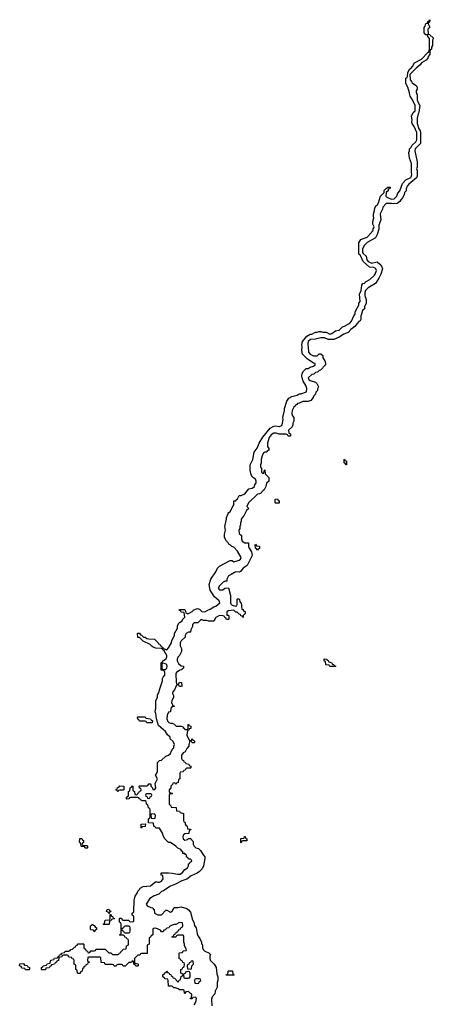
# Model space of a CAD drawing. Header units: inches. Extents: x 2672634 to 2765808, y 830487 to 941952.
# Tile 4 of 31: x 2693046 to 2697611, y 851446 to 862294. Entities that reach past the tile are written whole.
import ezdxf

# ---------------------------------------------------------------- set-up
doc = ezdxf.new("R2010")
doc.units = ezdxf.units.IN
doc.header["$MEASUREMENT"] = 0
doc.layers.add('C6895', color=7, linetype='Continuous')
doc.layers.add('C6896', color=7, linetype='Continuous')

msp = doc.modelspace()

# ---------------------------------------------------------------- linework, layer by layer
at = {"layer": 'C6895', "color": 6}
for points in [[(2694970, 851442), (2694989, 851470), (2694998, 851510), (2694990, 851526), (2694958, 851522), (2694950, 851506), (2694930, 851506), (2694927, 851513), (2694942, 851518), (2694946, 851550), (2694942, 851562), (2694927, 851567), (2694910, 851586), (2694878, 851582), (2694870, 851566), (2694866, 851570), (2694862, 851602), (2694850, 851606), (2694810, 851606), (2694796, 851616), (2694767, 851627), (2694748, 851628), (2694730, 851646), (2694687, 851647), (2694686, 851710), (2694682, 851722), (2694650, 851726), (2694642, 851742), (2694626, 851750), (2694626, 851770), (2694642, 851778), (2694650, 851794), (2694662, 851798), (2694670, 851814), (2694678, 851798), (2694693, 851793), (2694698, 851778), (2694713, 851773), (2694718, 851758), (2694733, 851753), (2694738, 851738), (2694753, 851733), (2694790, 851694), (2694802, 851698), (2694807, 851713), (2694822, 851718), (2694827, 851753), (2694842, 851758), (2694846, 851770), (2694842, 851782), (2694826, 851790), (2694826, 851830), (2694842, 851838), (2694847, 851853), (2694862, 851858), (2694866, 851890), (2694862, 851902), (2694847, 851907), (2694842, 851922), (2694827, 851927), (2694822, 851942), (2694807, 851947), (2694806, 852010), (2694810, 852014), (2694842, 852018), (2694850, 852034), (2694882, 852038), (2694886, 852050), (2694866, 852090), (2694866, 852110), (2694858, 852130), (2694856, 852196), (2694850, 852206), (2694790, 852206), (2694778, 852202), (2694770, 852186), (2694730, 852186), (2694726, 852190), (2694742, 852198), (2694747, 852213), (2694762, 852218), (2694767, 852233), (2694782, 852238), (2694787, 852253), (2694802, 852258), (2694807, 852273), (2694822, 852278), (2694827, 852293), (2694842, 852298), (2694846, 852310), (2694842, 852342), (2694810, 852346), (2694770, 852326), (2694750, 852326), (2694730, 852318), (2694698, 852302), (2694693, 852287), (2694670, 852286), (2694653, 852267), (2694638, 852262), (2694630, 852246), (2694610, 852246), (2694602, 852262), (2694550, 852286), (2694518, 852282), (2694514, 852270), (2694514, 852210), (2694498, 852202), (2694490, 852186), (2694478, 852182), (2694474, 852170), (2694474, 852110), (2694458, 852102), (2694454, 852090), (2694453, 852007), (2694390, 852006), (2694378, 852002), (2694373, 851987), (2694350, 851986), (2694314, 851950), (2694314, 851910), (2694318, 851898), (2694353, 851893), (2694354, 851870), (2694350, 851866), (2694327, 851867), (2694322, 851882), (2694306, 851890), (2694302, 851922), (2694290, 851926), (2694272, 851908), (2694250, 851906), (2694212, 851868), (2694188, 851868), (2694182, 851882), (2694170, 851886), (2694130, 851886), (2694118, 851882), (2694110, 851866), (2694090, 851866), (2694082, 851882), (2694070, 851886), (2693990, 851886), (2693982, 851902), (2693947, 851907), (2693942, 851962), (2693930, 851966), (2693810, 851966), (2693798, 851962), (2693794, 851930), (2693798, 851918), (2693813, 851913), (2693813, 851907), (2693798, 851902), (2693793, 851887), (2693778, 851882), (2693773, 851867), (2693758, 851862), (2693750, 851846), (2693738, 851842), (2693734, 851810), (2693718, 851802), (2693713, 851787), (2693690, 851786), (2693686, 851790), (2693682, 851822), (2693666, 851830), (2693666, 851870), (2693662, 851882), (2693646, 851890), (2693646, 851930), (2693642, 851942), (2693627, 851947), (2693622, 851962), (2693587, 851967), (2693582, 851982), (2693570, 851986), (2693530, 851986), (2693518, 851982), (2693512, 851968), (2693478, 851962), (2693474, 851930), (2693458, 851922), (2693454, 851910), (2693438, 851902), (2693432, 851888), (2693398, 851882), (2693394, 851870), (2693378, 851862), (2693372, 851848), (2693334, 851846), (2693334, 851834), (2693327, 851827), (2693290, 851826), (2693286, 851830), (2693286, 851850), (2693302, 851858), (2693306, 851870), (2693342, 851878), (2693350, 851892), (2693382, 851898), (2693390, 851932), (2693422, 851938), (2693430, 851954), (2693462, 851958), (2693466, 851970), (2693482, 851978), (2693486, 851990), (2693506, 851994), (2693509, 852011), (2693542, 852018), (2693548, 852032), (2693587, 852033), (2693602, 852038), (2693609, 852051), (2693630, 852054), (2693650, 852074), (2693662, 852078), (2693670, 852094), (2693682, 852098), (2693690, 852114), (2693750, 852114), (2693754, 852110), (2693754, 852070), (2693773, 852053), (2693778, 852038), (2693793, 852033), (2693798, 852018), (2693810, 852014), (2693822, 852018), (2693830, 852034), (2693870, 852034), (2693882, 852038), (2693886, 852050), (2693893, 852053), (2693990, 852054), (2694030, 852014), (2694052, 852012), (2694070, 851994), (2694130, 851994), (2694142, 851998), (2694147, 852013), (2694162, 852018), (2694167, 852033), (2694182, 852038), (2694187, 852053), (2694222, 852058), (2694226, 852090), (2694242, 852098), (2694246, 852110), (2694246, 852150), (2694242, 852162), (2694227, 852167), (2694222, 852182), (2694207, 852187), (2694202, 852202), (2694190, 852206), (2694150, 852206), (2694146, 852210), (2694162, 852218), (2694166, 852230), (2694166, 852330), (2694162, 852342), (2694146, 852350), (2694146, 852390), (2694150, 852394), (2694170, 852394), (2694178, 852378), (2694190, 852374), (2694250, 852374), (2694258, 852358), (2694270, 852354), (2694302, 852358), (2694306, 852370), (2694306, 852410), (2694302, 852422), (2694287, 852427), (2694286, 852450), (2694302, 852458), (2694306, 852470), (2694308, 852590), (2694322, 852638), (2694344, 852670), (2694349, 852691), (2694368, 852710), (2694375, 852725), (2694410, 852745), (2694490, 852751), (2694550, 852798), (2694570, 852791), (2694590, 852791), (2694610, 852801), (2694629, 852830), (2694626, 852866), (2694606, 852870), (2694606, 852890), (2694610, 852894), (2694690, 852894), (2694729, 852891), (2694790, 852878), (2694819, 852881), (2694842, 852898), (2694870, 852931), (2694898, 852950), (2694908, 852970), (2694908, 852992), (2694922, 852998), (2694927, 853013), (2694942, 853018), (2694946, 853030), (2694930, 853046), (2694910, 853046), (2694902, 853062), (2694887, 853067), (2694886, 853090), (2694875, 853095), (2694870, 853106), (2694847, 853107), (2694846, 853130), (2694835, 853135), (2694826, 853150), (2694790, 853168), (2694768, 853190), (2694710, 853228), (2694689, 853229), (2694649, 853269), (2694634, 853294), (2694622, 853330), (2694590, 853386), (2694550, 853386), (2694542, 853402), (2694526, 853410), (2694522, 853442), (2694467, 853447), (2694466, 853490), (2694482, 853498), (2694486, 853510), (2694486, 853590), (2694482, 853602), (2694466, 853610), (2694462, 853642), (2694446, 853650), (2694442, 853682), (2694430, 853686), (2694390, 853686), (2694382, 853702), (2694366, 853710), (2694362, 853722), (2694350, 853726), (2694270, 853726), (2694258, 853722), (2694252, 853708), (2694230, 853706), (2694226, 853710), (2694226, 853730), (2694242, 853738), (2694246, 853750), (2694248, 853792), (2694262, 853798), (2694266, 853830), (2694282, 853838), (2694290, 853854), (2694294, 853850), (2694294, 853810), (2694298, 853798), (2694312, 853792), (2694318, 853758), (2694330, 853754), (2694342, 853758), (2694350, 853774), (2694362, 853778), (2694370, 853794), (2694382, 853798), (2694386, 853810), (2694382, 853822), (2694370, 853826), (2694367, 853833), (2694366, 853850), (2694370, 853854), (2694450, 853854), (2694462, 853858), (2694470, 853874), (2694490, 853874), (2694494, 853870), (2694494, 853850), (2694512, 853832), (2694514, 853814), (2694530, 853812), (2694540, 853820), (2694548, 853830), (2694542, 853878), (2694568, 853930), (2694546, 853970), (2694556, 853984), (2694566, 854010), (2694566, 854110), (2694588, 854132), (2694610, 854134), (2694660, 854180), (2694690, 854191), (2694709, 854210), (2694721, 854239), (2694737, 854263), (2694748, 854270), (2694749, 854291), (2694755, 854310), (2694740, 854340), (2694706, 854370), (2694706, 854390), (2694676, 854416), (2694655, 854450), (2694578, 854518), (2694555, 854590), (2694549, 854650), (2694542, 854670), (2694548, 854710), (2694548, 854790), (2694568, 854830), (2694568, 854852), (2694587, 854893), (2694588, 854912), (2694624, 855010), (2694623, 855037), (2694629, 855051), (2694648, 855072), (2694648, 855110), (2694630, 855128), (2694608, 855128), (2694606, 855210), (2694622, 855218), (2694626, 855230), (2694642, 855238), (2694663, 855257), (2694669, 855270), (2694669, 855290), (2694639, 855339), (2694626, 855350), (2694622, 855362), (2694607, 855367), (2694549, 855369), (2694520, 855380), (2694507, 855387), (2694486, 855410), (2694410, 855448), (2694370, 855486), (2694349, 855489), (2694346, 855530), (2694350, 855534), (2694370, 855534), (2694378, 855518), (2694390, 855514), (2694412, 855492), (2694430, 855491), (2694450, 855478), (2694470, 855472), (2694534, 855470), (2694574, 855430), (2694578, 855418), (2694593, 855413), (2694598, 855398), (2694613, 855393), (2694618, 855378), (2694630, 855374), (2694642, 855362), (2694670, 855352), (2694690, 855372), (2694721, 855430), (2694726, 855454), (2694754, 855510), (2694755, 855530), (2694789, 855590), (2694789, 855611), (2694800, 855640), (2694809, 855651), (2694838, 855670), (2694846, 855690), (2694868, 855710), (2694862, 855762), (2694827, 855767), (2694822, 855782), (2694807, 855787), (2694810, 855794), (2694870, 855794), (2694874, 855790), (2694878, 855758), (2694893, 855753), (2694910, 855752), (2694950, 855772), (2694969, 855791), (2694996, 855804), (2695010, 855805), (2695030, 855798), (2695055, 855775), (2695090, 855771), (2695115, 855785), (2695150, 855798), (2695190, 855825), (2695210, 855832), (2695254, 855870), (2695249, 855890), (2695197, 855937), (2695149, 856009), (2695137, 856070), (2695154, 856130), (2695209, 856210), (2695228, 856250), (2695250, 856272), (2695370, 856334), (2695390, 856334), (2695410, 856322), (2695470, 856338), (2695482, 856350), (2695489, 856370), (2695450, 856438), (2695410, 856482), (2695389, 856489), (2695370, 856508), (2695355, 856515), (2695348, 856530), (2695329, 856549), (2695308, 856590), (2695307, 856627), (2695319, 856670), (2695309, 856710), (2695328, 856792), (2695329, 856811), (2695347, 856853), (2695355, 856865), (2695370, 856874), (2695403, 856937), (2695409, 856950), (2695408, 856992), (2695430, 856994), (2695435, 857005), (2695450, 857014), (2695468, 857052), (2695490, 857052), (2695530, 857071), (2695575, 857125), (2695610, 857132), (2695638, 857150), (2695642, 857170), (2695655, 857190), (2695655, 857210), (2695648, 857230), (2695614, 857254), (2695601, 857281), (2695588, 857332), (2695588, 857390), (2695619, 857450), (2695633, 857530), (2695667, 857573), (2695690, 857630), (2695730, 857695), (2695810, 857793), (2695850, 857817), (2695870, 857821), (2695910, 857811), (2695930, 857818), (2695942, 857830), (2695954, 857890), (2695949, 857910), (2695969, 857990), (2695970, 858012), (2695995, 858090), (2696015, 858125), (2696050, 858141), (2696110, 858158), (2696130, 858171), (2696150, 858171), (2696210, 858194), (2696215, 858230), (2696205, 858265), (2696175, 858310), (2696162, 858350), (2696159, 858370), (2696163, 858397), (2696178, 858422), (2696209, 858451), (2696230, 858451), (2696250, 858465), (2696290, 858478), (2696308, 858490), (2696306, 858506), (2696290, 858508), (2696217, 858557), (2696169, 858609), (2696159, 858650), (2696162, 858690), (2696159, 858710), (2696169, 858750), (2696214, 858806), (2696250, 858831), (2696270, 858831), (2696310, 858851), (2696330, 858851), (2696350, 858858), (2696370, 858858), (2696390, 858851), (2696430, 858852), (2696470, 858831), (2696490, 858838), (2696530, 858865), (2696570, 858872), (2696609, 858911), (2696630, 858918), (2696690, 858952), (2696709, 858971), (2696735, 859030), (2696749, 859050), (2696749, 859071), (2696755, 859090), (2696789, 859150), (2696789, 859170), (2696802, 859190), (2696795, 859270), (2696813, 859310), (2696822, 859370), (2696834, 859386), (2696850, 859392), (2696869, 859411), (2696910, 859432), (2696960, 859480), (2696969, 859491), (2696982, 859530), (2696978, 859550), (2696970, 859558), (2696950, 859564), (2696906, 859566), (2696835, 859630), (2696802, 859702), (2696789, 859711), (2696790, 859834), (2696810, 859872), (2696882, 859898), (2696928, 859950), (2696935, 859965), (2696948, 859972), (2696948, 859988), (2696953, 860000)], [(2697010, 860000), (2697010, 859986), (2696991, 859929), (2696971, 859889), (2696880, 859840), (2696851, 859810), (2696831, 859770), (2696831, 859730), (2696838, 859718), (2696871, 859690), (2696878, 859650), (2696891, 859631), (2696930, 859611), (2696990, 859625), (2697022, 859602), (2697040, 859580), (2697051, 859550), (2697031, 859490), (2697010, 859448), (2696971, 859389), (2696911, 859350), (2696890, 859341), (2696864, 859310), (2696856, 859290), (2696854, 859254), (2696871, 859210), (2696871, 859170), (2696851, 859130), (2696851, 859109), (2696831, 859089), (2696818, 859050), (2696812, 859030), (2696812, 858990), (2696805, 858975), (2696790, 858968), (2696770, 858948), (2696746, 858914), (2696699, 858881), (2696670, 858849), (2696622, 858830), (2696570, 858795), (2696514, 858770), (2696450, 858769), (2696410, 858789), (2696371, 858789), (2696310, 858775), (2696254, 858770), (2696231, 858750), (2696225, 858730), (2696225, 858710), (2696231, 858690), (2696232, 858630), (2696252, 858610), (2696290, 858591), (2696329, 858591), (2696350, 858614), (2696370, 858614), (2696390, 858594), (2696392, 858570), (2696415, 858535), (2696422, 858510), (2696422, 858490), (2696366, 858434), (2696350, 858428), (2696331, 858409), (2696310, 858408), (2696291, 858389), (2696270, 858384), (2696231, 858350), (2696238, 858330), (2696250, 858318), (2696310, 858302), (2696325, 858285), (2696342, 858250), (2696333, 858227), (2696332, 858208), (2696314, 858190), (2696312, 858170), (2696291, 858149), (2696285, 858130), (2696260, 858100), (2696231, 858089), (2696172, 858088), (2696130, 858068), (2696113, 858067), (2696105, 858055), (2696090, 858046), (2696085, 858035), (2696070, 858026), (2696052, 857990), (2696051, 857950), (2696058, 857930), (2696072, 857910), (2696071, 857869), (2696062, 857850), (2696062, 857830), (2696054, 857810), (2696014, 857770), (2696018, 857738), (2696034, 857730), (2696033, 857707), (2696010, 857706), (2696002, 857722), (2695988, 857728), (2695910, 857729), (2695878, 857738), (2695850, 857739), (2695820, 857720), (2695798, 857690), (2695782, 857630), (2695782, 857590), (2695794, 857570), (2695794, 857550), (2695778, 857542), (2695772, 857528), (2695750, 857529), (2695738, 857522), (2695722, 857490), (2695712, 857450), (2695712, 857410), (2695702, 857390), (2695704, 857364), (2695714, 857350), (2695714, 857310), (2695730, 857294), (2695742, 857298), (2695746, 857330), (2695750, 857334), (2695754, 857290), (2695794, 857250), (2695794, 857210), (2695770, 857186), (2695762, 857150), (2695745, 857115), (2695732, 857108), (2695705, 857075), (2695691, 857069), (2695670, 857068), (2695572, 856970), (2695554, 856930), (2695574, 856910), (2695550, 856886), (2695525, 856835), (2695492, 856790), (2695491, 856769), (2695482, 856750), (2695482, 856730), (2695474, 856710), (2695474, 856690), (2695465, 856670), (2695470, 856634), (2695494, 856610), (2695493, 856573), (2695502, 856550), (2695530, 856532), (2695572, 856532), (2695571, 856490), (2695578, 856470), (2695605, 856430), (2695612, 856390), (2695558, 856282), (2695512, 856250), (2695484, 856216), (2695472, 856208), (2695430, 856209), (2695416, 856204), (2695380, 856180), (2695352, 856168), (2695332, 856130), (2695331, 856109), (2695313, 856107), (2695290, 856098), (2695250, 856058), (2695238, 856030), (2695250, 856012), (2695288, 856012), (2695310, 856032), (2695350, 856034), (2695371, 855950), (2695371, 855871), (2695377, 855857), (2695390, 855842), (2695426, 855834), (2695442, 855838), (2695446, 855850), (2695446, 855910), (2695450, 855914), (2695470, 855914), (2695478, 855878), (2695492, 855870), (2695498, 855798), (2695510, 855794), (2695518, 855778), (2695533, 855773), (2695534, 855750), (2695514, 855730), (2695514, 855710), (2695510, 855706), (2695502, 855722), (2695487, 855727), (2695482, 855742), (2695470, 855746), (2695447, 855767), (2695430, 855768), (2695410, 855788), (2695350, 855782), (2695332, 855770), (2695334, 855734), (2695346, 855734), (2695353, 855727), (2695354, 855690), (2695350, 855686), (2695327, 855687), (2695322, 855702), (2695310, 855706), (2695302, 855722), (2695287, 855727), (2695250, 855728), (2695212, 855708), (2695190, 855666), (2695130, 855668), (2695110, 855675), (2695076, 855676), (2695050, 855686), (2695011, 855649), (2694970, 855648), (2694952, 855630), (2694952, 855610), (2694934, 855570), (2694933, 855547), (2694910, 855546), (2694882, 855530), (2694874, 855510), (2694874, 855490), (2694830, 855449), (2694819, 855430), (2694817, 855397), (2694833, 855367), (2694833, 855333), (2694811, 855290), (2694791, 855270), (2694785, 855250), (2694785, 855230), (2694800, 855200), (2694830, 855174), (2694854, 855170), (2694854, 855150), (2694838, 855142), (2694834, 855130), (2694813, 855127), (2694777, 855103), (2694771, 855090), (2694774, 854990), (2694778, 854978), (2694790, 854974), (2694802, 854978), (2694810, 854994), (2694833, 854993), (2694834, 854950), (2694830, 854946), (2694810, 854946), (2694802, 854962), (2694790, 854966), (2694778, 854962), (2694754, 854910), (2694738, 854890), (2694732, 854870), (2694742, 854850), (2694742, 854830), (2694725, 854790), (2694722, 854770), (2694738, 854738), (2694754, 854730), (2694750, 854726), (2694730, 854726), (2694714, 854710), (2694712, 854668), (2694690, 854666), (2694672, 854630), (2694671, 854590), (2694681, 854561), (2694692, 854550), (2694710, 854543), (2694730, 854542), (2694752, 854532), (2694772, 854512), (2694832, 854512), (2694845, 854505), (2694850, 854494), (2694865, 854485), (2694870, 854474), (2694890, 854474), (2694902, 854478), (2694906, 854490), (2694906, 854530), (2694910, 854534), (2694918, 854518), (2694934, 854510), (2694934, 854486), (2694918, 854482), (2694913, 854467), (2694898, 854462), (2694892, 854410), (2694918, 854358), (2694930, 854354), (2694942, 854358), (2694950, 854374), (2694958, 854358), (2694974, 854350), (2694974, 854330), (2694970, 854326), (2694950, 854326), (2694942, 854342), (2694930, 854346), (2694922, 854338), (2694914, 854310), (2694914, 854290), (2694890, 854266), (2694871, 854229), (2694850, 854218), (2694832, 854190), (2694833, 854153), (2694838, 854138), (2694853, 854133), (2694858, 854118), (2694873, 854113), (2694878, 854098), (2694913, 854093), (2694918, 854078), (2694934, 854070), (2694934, 854050), (2694930, 854046), (2694890, 854046), (2694878, 854042), (2694873, 854027), (2694858, 854022), (2694850, 854006), (2694818, 854002), (2694814, 853990), (2694814, 853930), (2694798, 853922), (2694794, 853890), (2694778, 853882), (2694770, 853866), (2694762, 853882), (2694750, 853886), (2694738, 853882), (2694733, 853867), (2694714, 853850), (2694714, 853830), (2694694, 853810), (2694694, 853790), (2694698, 853778), (2694730, 853774), (2694734, 853770), (2694730, 853766), (2694698, 853762), (2694694, 853750), (2694694, 853650), (2694713, 853633), (2694718, 853618), (2694773, 853613), (2694778, 853578), (2694810, 853574), (2694818, 853558), (2694854, 853550), (2694854, 853470), (2694858, 853458), (2694874, 853450), (2694874, 853430), (2694878, 853418), (2694894, 853410), (2694898, 853378), (2694930, 853374), (2694934, 853370), (2694918, 853362), (2694913, 853327), (2694870, 853326), (2694851, 853309), (2694847, 853290), (2694851, 853270), (2694870, 853256), (2694899, 853261), (2694910, 853274), (2694930, 853274), (2694960, 853240), (2694961, 853210), (2694971, 853190), (2694990, 853171), (2695021, 853161), (2695041, 853141), (2695070, 853092), (2695091, 853071), (2695091, 853051), (2695076, 852970), (2695060, 852940), (2695031, 852910), (2695003, 852890), (2694937, 852863), (2694890, 852824), (2694834, 852806), (2694766, 852770), (2694712, 852748), (2694627, 852693), (2694610, 852688), (2694580, 852660), (2694530, 852642), (2694482, 852610), (2694442, 852550), (2694454, 852530), (2694493, 852513), (2694514, 852510), (2694518, 852498), (2694532, 852492), (2694534, 852450), (2694572, 852432), (2694610, 852432), (2694658, 852482), (2694670, 852485), (2694710, 852463), (2694729, 852471), (2694750, 852512), (2694790, 852511), (2694830, 852521), (2694890, 852502), (2694910, 852487), (2694930, 852461), (2694955, 852375), (2694968, 852350), (2694976, 852316), (2694992, 852290), (2695003, 852223), (2695016, 852196), (2695036, 852170), (2695052, 852130), (2695053, 852113), (2695062, 852102), (2695065, 852070), (2695071, 852050), (2695090, 852031), (2695133, 852013), (2695153, 851993), (2695145, 851975), (2695145, 851950), (2695150, 851934), (2695194, 851890), (2695214, 851850), (2695220, 851780), (2695233, 851747), (2695233, 851713), (2695225, 851685), (2695224, 851636), (2695205, 851590), (2695200, 851560), (2695172, 851530), (2695164, 851504), (2695165, 851430)]]:
    msp.add_lwpolyline(points, dxfattribs=at)
for points in [[(2696650, 857388), (2696642, 857402), (2696626, 857410), (2696626, 857450), (2696630, 857452), (2696638, 857438), (2696654, 857430), (2696654, 857390)], [(2695870, 856966), (2695866, 856970), (2695867, 857013), (2695890, 857014), (2695898, 856998), (2695910, 856994), (2695910, 856966)], [(2695670, 856448), (2695662, 856462), (2695648, 856470), (2695646, 856510), (2695650, 856514), (2695658, 856498), (2695690, 856494), (2695694, 856490), (2695692, 856468), (2695678, 856462)], [(2694634, 855206), (2694618, 855202), (2694614, 855190), (2694614, 855150), (2694618, 855138), (2694633, 855133), (2694650, 855136), (2694669, 855150), (2694673, 855170), (2694669, 855190)], [(2696470, 855168), (2696462, 855182), (2696430, 855186), (2696426, 855190), (2696422, 855222), (2696408, 855228), (2696408, 855252), (2696434, 855250), (2696438, 855238), (2696450, 855234), (2696458, 855218), (2696492, 855210), (2696494, 855194), (2696514, 855190), (2696518, 855178), (2696534, 855170), (2696530, 855169)], [(2694450, 854546), (2694442, 854562), (2694430, 854566), (2694370, 854566), (2694362, 854582), (2694350, 854586), (2694346, 854610), (2694350, 854614), (2694432, 854612), (2694438, 854598), (2694490, 854592), (2694498, 854578), (2694512, 854572), (2694510, 854548)], [(2694130, 853788), (2694122, 853802), (2694106, 853810), (2694122, 853818), (2694127, 853833), (2694142, 853838), (2694150, 853854), (2694194, 853850), (2694194, 853810), (2694190, 853806), (2694150, 853806), (2694138, 853802)], [(2694490, 853766), (2694450, 853766), (2694438, 853762), (2694434, 853750), (2694438, 853738), (2694453, 853733), (2694458, 853718), (2694470, 853714), (2694482, 853718), (2694487, 853733), (2694502, 853738), (2694506, 853750), (2694502, 853762)], [(2694530, 853546), (2694498, 853542), (2694494, 853530), (2694498, 853498), (2694530, 853494), (2694542, 853498), (2694546, 853530)], [(2694390, 853386), (2694386, 853390), (2694386, 853430), (2694433, 853433), (2694430, 853406), (2694398, 853402)], [(2693750, 853194), (2693790, 853194), (2693794, 853190), (2693794, 853170), (2693790, 853166), (2693770, 853166), (2693762, 853182), (2693730, 853186), (2693726, 853190), (2693722, 853222), (2693710, 853226), (2693707, 853233), (2693710, 853274), (2693733, 853273), (2693738, 853258), (2693752, 853250), (2693752, 853228), (2693738, 853222), (2693734, 853210), (2693738, 853198)], [(2695490, 853226), (2695486, 853230), (2695486, 853270), (2695490, 853274), (2695522, 853278), (2695527, 853293), (2695533, 853293), (2695538, 853278), (2695554, 853270), (2695554, 853246), (2695510, 853246), (2695498, 853242)], [(2694030, 852446), (2694022, 852462), (2694006, 852470), (2694010, 852492), (2694030, 852494), (2694038, 852478), (2694052, 852472), (2694050, 852466), (2694038, 852462), (2694034, 852446)], [(2693870, 852246), (2693862, 852262), (2693830, 852266), (2693826, 852270), (2693826, 852310), (2693842, 852318), (2693850, 852334), (2693858, 852318), (2693870, 852314), (2693878, 852298), (2693894, 852290), (2693894, 852270), (2693878, 852262)], [(2693970, 852326), (2693966, 852330), (2693982, 852338), (2693988, 852372), (2694042, 852378), (2694046, 852390), (2694046, 852434), (2694050, 852434), (2694058, 852418), (2694070, 852414), (2694078, 852398), (2694094, 852390), (2694090, 852386), (2694058, 852382), (2694053, 852367), (2694038, 852362), (2694034, 852330), (2694030, 852326)], [(2694250, 852306), (2694210, 852306), (2694198, 852302), (2694193, 852287), (2694178, 852282), (2694174, 852270), (2694178, 852258), (2694193, 852253), (2694198, 852238), (2694210, 852234), (2694250, 852234), (2694262, 852238), (2694266, 852250), (2694266, 852290), (2694262, 852302)], [(2693110, 851826), (2693102, 851842), (2693070, 851846), (2693062, 851862), (2693046, 851870), (2693047, 851893), (2693090, 851894), (2693098, 851878), (2693130, 851874), (2693138, 851858), (2693154, 851850), (2693154, 851830), (2693150, 851826)], [(2694950, 851926), (2694938, 851922), (2694933, 851907), (2694918, 851902), (2694913, 851887), (2694898, 851882), (2694894, 851870), (2694898, 851838), (2694930, 851834), (2694942, 851838), (2694946, 851870), (2694966, 851890), (2694962, 851922)], [(2694910, 851806), (2694878, 851802), (2694873, 851787), (2694858, 851782), (2694854, 851770), (2694858, 851738), (2694870, 851734), (2694910, 851734), (2694922, 851738), (2694926, 851750), (2694926, 851790), (2694922, 851802)], [(2695326, 851766), (2695326, 851770), (2695342, 851778), (2695346, 851810), (2695350, 851814), (2695390, 851814), (2695394, 851810), (2695398, 851778), (2695410, 851774), (2695414, 851770), (2695410, 851766)], [(2695030, 851726), (2694990, 851726), (2694978, 851722), (2694974, 851710), (2694978, 851678), (2695010, 851674), (2695022, 851678), (2695027, 851693), (2695046, 851710), (2695042, 851722)]]:
    msp.add_lwpolyline(points, close=True, dxfattribs=at)
at = {"layer": 'C6896', "color": 6}
msp.add_lwpolyline([(2696953, 860000), (2696958, 860010), (2696943, 860043), (2696942, 860070), (2696955, 860110), (2696949, 860130), (2696949, 860150), (2696962, 860190), (2696964, 860216), (2696975, 860245), (2696990, 860252), (2697005, 860275), (2697029, 860351), (2697068, 860390), (2697070, 860412), (2697090, 860434), (2697102, 860438), (2697106, 860450), (2697134, 860450), (2697132, 860430), (2697113, 860427), (2697111, 860409), (2697092, 860390), (2697085, 860350), (2697097, 860337), (2697150, 860318), (2697178, 860322), (2697209, 860350), (2697219, 860381), (2697242, 860410), (2697269, 860491), (2697309, 860531), (2697363, 860557), (2697369, 860570), (2697374, 860590), (2697369, 860611), (2697369, 860710), (2697349, 860770), (2697342, 860830), (2697349, 860850), (2697349, 860871), (2697368, 860890), (2697378, 860910), (2697418, 860950), (2697429, 860970), (2697429, 861050), (2697398, 861118), (2697378, 861150), (2697375, 861170), (2697379, 861190), (2697369, 861230), (2697389, 861270), (2697409, 861290), (2697409, 861350), (2697382, 861410), (2697355, 861450), (2697350, 861466), (2697349, 861490), (2697329, 861549), (2697309, 861590), (2697309, 861650), (2697322, 861658), (2697327, 861673), (2697329, 861710), (2697349, 861750), (2697362, 861758), (2697380, 861780), (2697403, 861817), (2697480, 861860), (2697550, 861934), (2697562, 861938), (2697569, 861971), (2697568, 862088), (2697549, 862110), (2697547, 862127), (2697530, 862129), (2697509, 862149), (2697509, 862209), (2697519, 862221), (2697530, 862252), (2697546, 862254), (2697550, 862274), (2697562, 862278), (2697570, 862294), (2697574, 862294), (2697570, 862266), (2697558, 862262), (2697554, 862250), (2697572, 862210), (2697552, 862188), (2697554, 862134), (2697570, 862132), (2697611, 862090), (2697602, 862070), (2697602, 862010), (2697592, 861990), (2697592, 861970), (2697578, 861962), (2697573, 861947), (2697572, 861910), (2697554, 861890), (2697551, 861869), (2697531, 861849), (2697480, 861820), (2697464, 861796), (2697420, 861760), (2697352, 861690), (2697354, 861630), (2697370, 861614), (2697378, 861598), (2697425, 861565), (2697432, 861550), (2697432, 861530), (2697422, 861510), (2697422, 861490), (2697431, 861470), (2697431, 861410), (2697442, 861382), (2697462, 861350), (2697451, 861270), (2697443, 861257), (2697431, 861210), (2697431, 861151), (2697451, 861091), (2697465, 861070), (2697471, 861050), (2697471, 860931), (2697411, 860870), (2697406, 860850), (2697431, 860729), (2697431, 860671), (2697425, 860650), (2697431, 860631), (2697431, 860571), (2697426, 860550), (2697339, 860481), (2697321, 860459), (2697311, 860430), (2697311, 860409), (2697292, 860390), (2697290, 860366), (2697272, 860330), (2697252, 860310), (2697242, 860290), (2697210, 860269), (2697170, 860264), (2697150, 860269), (2697090, 860269), (2697052, 860230), (2697050, 860206), (2697025, 860155), (2697031, 860090), (2697011, 860030), (2697010, 860000)], dxfattribs=at)

doc.saveas('drawing.dxf')
